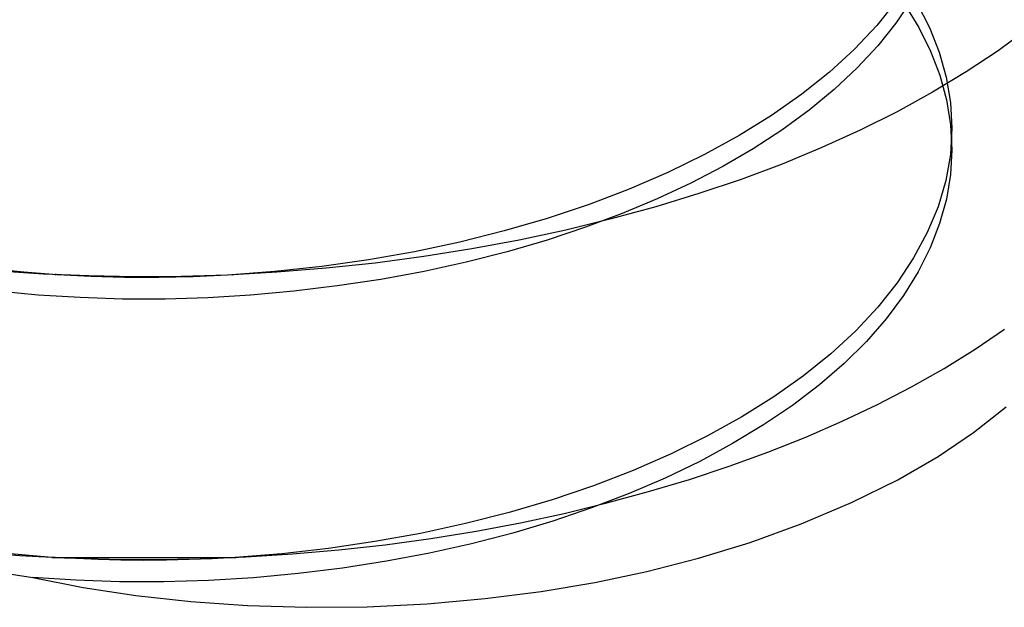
# Model space of a CAD drawing. Header units: millimetres. Extents: x -24 to 80, y -43 to 164.
# Tile 128 of 223: x -11.246 to -9.738, y 142.413 to 143.312. Entities that reach past the tile are written whole.
import ezdxf

# ---------------------------------------------------------------- set-up
doc = ezdxf.new("R2010")
doc.units = ezdxf.units.MM
doc.layers.add('MAIN-2', color=7, linetype='Continuous')

msp = doc.modelspace()

# ---------------------------------------------------------------- linework, layer by layer
at = {"layer": 'MAIN-2'}
for p, q in [((-9.9033, 143.3408), (-9.9334, 143.3034)), ((-9.8801, 143.3422), (-9.9042, 143.3066)), ((-9.8911, 143.3359), (-9.869, 143.3002)), ((-9.8718, 143.338), (-9.8527, 143.3004)), ((-9.9334, 143.3034), (-9.9677, 143.267)), ((-9.9042, 143.3066), (-9.9319, 143.272)), ((-9.869, 143.3002), (-9.851, 143.2641)), ((-9.8527, 143.3004), (-9.8377, 143.2624)), ((-9.7017, 143.2984), (-9.7476, 143.2647)), ((-9.9319, 143.272), (-9.9634, 143.2382)), ((-9.9677, 143.267), (-10.006, 143.2318)), ((-9.851, 143.2641), (-9.837, 143.2273)), ((-9.8377, 143.2624), (-9.8269, 143.2239)), ((-9.7476, 143.2647), (-9.7964, 143.2322)), ((-10.006, 143.2318), (-10.0484, 143.1979)), ((-9.9634, 143.2382), (-9.9985, 143.2053)), ((-9.7964, 143.2322), (-9.848, 143.201)), ((-9.837, 143.2273), (-9.8268, 143.1896)), ((-9.8269, 143.2239), (-9.8204, 143.1852)), ((-10.0484, 143.1979), (-10.0945, 143.1655)), ((-9.9985, 143.2053), (-10.0371, 143.1735)), ((-9.848, 143.201), (-9.9022, 143.1712)), ((-9.8268, 143.1896), (-9.8205, 143.1514)), ((-9.8204, 143.1852), (-9.8183, 143.1463)), ((-10.0945, 143.1655), (-10.1442, 143.1348)), ((-10.0371, 143.1735), (-10.0787, 143.1431)), ((-9.9022, 143.1712), (-9.9589, 143.143)), ((-9.8205, 143.1514), (-9.8183, 143.1131)), ((-10.0787, 143.1431), (-10.1229, 143.1144)), ((-9.9589, 143.143), (-10.0177, 143.1163)), ((-9.8183, 143.1463), (-9.8206, 143.1059)), ((-9.8183, 143.1435), (-9.8183, 143.1463)), ((-9.8183, 143.1408), (-9.8183, 143.1435)), ((-9.8183, 143.138), (-9.8183, 143.1408)), ((-9.8183, 143.1353), (-9.8183, 143.138)), ((-9.8183, 143.1325), (-9.8183, 143.1353)), ((-10.1442, 143.1348), (-10.1973, 143.1057)), ((-9.8183, 143.1297), (-9.8183, 143.1325)), ((-9.8183, 143.127), (-9.8183, 143.1297)), ((-9.8183, 143.1242), (-9.8183, 143.127)), ((-9.8183, 143.1215), (-9.8183, 143.1242)), ((-9.8183, 143.1187), (-9.8183, 143.1215)), ((-10.1973, 143.1057), (-10.2535, 143.0783)), ((-10.1229, 143.1144), (-10.1694, 143.0874)), ((-10.0177, 143.1163), (-10.0785, 143.0912)), ((-9.8206, 143.1059), (-9.8278, 143.0657)), ((-9.8183, 143.1131), (-9.8203, 143.0751)), ((-9.8183, 143.116), (-9.8183, 143.1187)), ((-9.8183, 143.1133), (-9.8183, 143.116)), ((-10.0785, 143.0912), (-10.1412, 143.0677)), ((-10.2535, 143.0783), (-10.3126, 143.0529)), ((-10.1694, 143.0874), (-10.2183, 143.062)), ((-9.8203, 143.0751), (-9.8266, 143.0374)), ((-10.2183, 143.062), (-10.2697, 143.0381)), ((-10.1412, 143.0677), (-10.2058, 143.0459)), ((-9.8278, 143.0657), (-9.8396, 143.0257)), ((-10.3126, 143.0529), (-10.3742, 143.0294)), ((-10.2058, 143.0459), (-10.2721, 143.0257)), ((-10.2697, 143.0381), (-10.3235, 143.0155)), ((-9.8266, 143.0374), (-9.8371, 143)), ((-10.3742, 143.0294), (-10.4382, 143.008)), ((-10.3235, 143.0155), (-10.3798, 142.9944)), ((-10.2721, 143.0257), (-10.3401, 143.0071)), ((-9.8396, 143.0257), (-9.856, 142.9862)), ((-10.4382, 143.008), (-10.5042, 142.9887)), ((-10.3401, 143.0071), (-10.4098, 142.9901)), ((-9.8371, 143), (-9.8516, 142.9629)), ((-10.5042, 142.9887), (-10.5721, 142.9717)), ((-10.4098, 142.9901), (-10.4811, 142.9748)), ((-10.3798, 142.9944), (-10.4385, 142.9748)), ((-9.856, 142.9862), (-9.877, 142.9474)), ((-10.5721, 142.9717), (-10.6415, 142.957)), ((-10.4811, 142.9748), (-10.5537, 142.9612)), ((-10.4385, 142.9748), (-10.4994, 142.957)), ((-10.6415, 142.957), (-10.7121, 142.9445)), ((-10.5537, 142.9612), (-10.6274, 142.9494)), ((-10.4994, 142.957), (-10.5623, 142.9409)), ((-9.8516, 142.9629), (-9.8701, 142.9262)), ((-10.7121, 142.9445), (-10.7836, 142.9344)), ((-10.702, 142.9395), (-10.7771, 142.9315)), ((-10.6274, 142.9494), (-10.702, 142.9395)), ((-10.5623, 142.9409), (-10.6269, 142.9268)), ((-9.877, 142.9474), (-9.9023, 142.9092)), ((-11.2401, 142.9254), (-11.3099, 142.9328)), ((-11.2098, 142.9227), (-11.2787, 142.9271)), ((-11.1892, 142.9216), (-11.2401, 142.9254)), ((-10.8556, 142.9266), (-10.928, 142.9212)), ((-10.8526, 142.9254), (-10.928, 142.9212)), ((-10.7836, 142.9344), (-10.8556, 142.9266)), ((-10.7771, 142.9315), (-10.8526, 142.9254)), ((-10.6269, 142.9268), (-10.6931, 142.9146)), ((-9.8701, 142.9262), (-9.8926, 142.8899)), ((-11.1403, 142.9198), (-11.2098, 142.9227)), ((-11.1922, 142.9219), (-11.1924, 142.9219)), ((-11.1924, 142.9219), (-11.1924, 142.9219)), ((-11.1917, 142.9218), (-11.1922, 142.9219)), ((-11.1915, 142.9218), (-11.192, 142.9218)), ((-11.192, 142.9218), (-11.192, 142.9218)), ((-11.192, 142.9218), (-11.1915, 142.9218)), ((-11.1908, 142.9218), (-11.1917, 142.9218)), ((-11.1915, 142.9218), (-11.1905, 142.9218)), ((-11.1912, 142.9218), (-11.1914, 142.9218)), ((-11.1914, 142.9218), (-11.1913, 142.9218)), ((-11.1913, 142.9218), (-11.1908, 142.9218)), ((-11.1905, 142.9218), (-11.1912, 142.9218)), ((-11.1377, 142.919), (-11.1892, 142.9216)), ((-11.0701, 142.9186), (-11.1403, 142.9198)), ((-11.0858, 142.9176), (-11.1377, 142.919)), ((-11.0334, 142.9175), (-11.0858, 142.9176)), ((-10.9993, 142.9191), (-11.0701, 142.9186)), ((-10.9807, 142.9187), (-11.0334, 142.9175)), ((-10.928, 142.9212), (-10.9993, 142.9191)), ((-10.928, 142.9212), (-10.9807, 142.9187)), ((-10.9209, 142.9216), (-10.9214, 142.9215)), ((-10.9204, 142.9216), (-10.9209, 142.9216)), ((-10.9199, 142.9216), (-10.9204, 142.9216)), ((-10.9197, 142.9216), (-10.92, 142.9216)), ((-10.92, 142.9216), (-10.9199, 142.9216)), ((-10.9199, 142.9216), (-10.9197, 142.9216)), ((-10.9194, 142.9216), (-10.9199, 142.9216)), ((-10.9194, 142.9216), (-10.9197, 142.9216)), ((-10.9197, 142.9216), (-10.9196, 142.9216)), ((-10.9196, 142.9216), (-10.9194, 142.9216)), ((-10.9192, 142.9216), (-10.9194, 142.9216)), ((-10.9189, 142.9216), (-10.9192, 142.9216)), ((-10.6931, 142.9146), (-10.7599, 142.9046)), ((-9.9023, 142.9092), (-9.9319, 142.872)), ((-11.2183, 142.8905), (-11.2815, 142.8965)), ((-10.8266, 142.8965), (-10.8927, 142.8905)), ((-10.7599, 142.9046), (-10.8266, 142.8965)), ((-11.154, 142.8866), (-11.2183, 142.8905)), ((-11.089, 142.8845), (-11.154, 142.8866)), ((-11.0236, 142.8845), (-11.089, 142.8845)), ((-10.9583, 142.8865), (-11.0236, 142.8845)), ((-10.8927, 142.8905), (-10.9583, 142.8865)), ((-9.8926, 142.8899), (-9.919, 142.8543)), ((-9.9319, 142.872), (-9.9657, 142.8358)), ((-9.919, 142.8543), (-9.9493, 142.8195)), ((-9.9657, 142.8358), (-10.0036, 142.8008)), ((-9.7828, 142.8078), (-9.7379, 142.8383)), ((-9.9493, 142.8195), (-9.9834, 142.7857)), ((-9.8302, 142.7783), (-9.7828, 142.8078)), ((-10.0036, 142.8008), (-10.0455, 142.7671)), ((-9.9834, 142.7857), (-10.0211, 142.7531)), ((-9.88, 142.7501), (-9.8302, 142.7783)), ((-10.0455, 142.7671), (-10.0912, 142.7348)), ((-10.0211, 142.7531), (-10.0623, 142.7217)), ((-9.9321, 142.7231), (-9.88, 142.7501)), ((-10.0912, 142.7348), (-10.1403, 142.7041)), ((-10.0623, 142.7217), (-10.1067, 142.6917)), ((-9.9862, 142.6974), (-9.9321, 142.7231)), ((-9.785, 142.6804), (-9.7354, 142.7196)), ((-10.1403, 142.7041), (-10.1928, 142.675)), ((-10.1067, 142.6917), (-10.1542, 142.6631)), ((-10.0422, 142.6731), (-9.9862, 142.6974)), ((-10.1928, 142.675), (-10.2483, 142.6477)), ((-10.1001, 142.6501), (-10.0422, 142.6731)), ((-9.8393, 142.6436), (-9.785, 142.6804)), ((-10.1542, 142.6631), (-10.2045, 142.636)), ((-10.2483, 142.6477), (-10.3067, 142.6222)), ((-10.1595, 142.6285), (-10.1001, 142.6501)), ((-9.9011, 142.6079), (-9.8393, 142.6436)), ((-10.3067, 142.6222), (-10.3676, 142.5987)), ((-10.2045, 142.636), (-10.2574, 142.6105)), ((-10.2204, 142.6084), (-10.1595, 142.6285)), ((-10.2574, 142.6105), (-10.3127, 142.5867)), ((-10.2829, 142.5896), (-10.2204, 142.6084)), ((-9.9721, 142.5728), (-9.9011, 142.6079)), ((-10.3676, 142.5987), (-10.4309, 142.5772)), ((-10.4309, 142.5772), (-10.4964, 142.5579)), ((-10.3127, 142.5867), (-10.3703, 142.5646)), ((-10.3468, 142.5723), (-10.2829, 142.5896)), ((-10.3703, 142.5646), (-10.4299, 142.5445)), ((-10.4123, 142.5564), (-10.3468, 142.5723)), ((-10.049, 142.5401), (-9.9721, 142.5728)), ((-10.4964, 142.5579), (-10.5636, 142.5408)), ((-10.4791, 142.542), (-10.4123, 142.5564)), ((-10.5636, 142.5408), (-10.6324, 142.5258)), ((-10.5473, 142.5292), (-10.4791, 142.542)), ((-10.4299, 142.5445), (-10.4912, 142.5263)), ((-10.1276, 142.5117), (-10.049, 142.5401)), ((-10.6324, 142.5258), (-10.7024, 142.5131)), ((-10.6867, 142.5084), (-10.6165, 142.5179)), ((-10.6165, 142.5179), (-10.5473, 142.5292)), ((-10.4912, 142.5263), (-10.5542, 142.5099)), ((-10.7733, 142.5027), (-10.8448, 142.4946)), ((-10.7024, 142.5131), (-10.7733, 142.5027)), ((-10.7574, 142.5005), (-10.6867, 142.5084)), ((-10.5542, 142.5099), (-10.6188, 142.4955)), ((-10.2066, 142.4877), (-10.1276, 142.5117)), ((-11.3135, 142.4969), (-11.246, 142.4917)), ((-11.2028, 142.4895), (-11.2782, 142.4961)), ((-11.246, 142.4917), (-11.178, 142.4882)), ((-11.1261, 142.4856), (-11.2028, 142.4895)), ((-11.1974, 142.489), (-11.1968, 142.489)), ((-11.1968, 142.489), (-11.1956, 142.4889)), ((-11.1956, 142.4889), (-11.1617, 142.4888)), ((-11.1949, 142.4889), (-11.1951, 142.4889)), ((-11.1946, 142.4889), (-11.1949, 142.4889)), ((-11.1943, 142.4889), (-11.1946, 142.4889)), ((-11.194, 142.4888), (-11.1943, 142.4889)), ((-11.1937, 142.4888), (-11.194, 142.4888)), ((-11.1934, 142.4888), (-11.1937, 142.4888)), ((-11.178, 142.4882), (-11.1094, 142.4862)), ((-11.1617, 142.4888), (-11.0122, 142.4886)), ((-11.04, 142.4858), (-10.9699, 142.487)), ((-11.0122, 142.4886), (-10.9154, 142.489)), ((-10.9517, 142.4869), (-10.9868, 142.4855)), ((-10.9699, 142.487), (-10.8994, 142.4898)), ((-10.9166, 142.4888), (-10.9517, 142.4869)), ((-10.8448, 142.4946), (-10.9166, 142.4888)), ((-10.9164, 142.4889), (-10.9165, 142.4889)), ((-10.9163, 142.4889), (-10.9164, 142.4889)), ((-10.9164, 142.4889), (-10.9164, 142.4889)), ((-10.9161, 142.489), (-10.9163, 142.489)), ((-10.9163, 142.489), (-10.9163, 142.4889)), ((-10.9163, 142.4889), (-10.9163, 142.4889)), ((-10.9154, 142.489), (-10.9108, 142.4893)), ((-10.8994, 142.4898), (-10.8284, 142.4943)), ((-10.8284, 142.4943), (-10.7574, 142.5005)), ((-10.6188, 142.4955), (-10.6847, 142.483)), ((-10.2856, 142.4676), (-10.2066, 142.4877)), ((-11.0915, 142.4847), (-11.1261, 142.4856)), ((-11.1094, 142.4862), (-11.04, 142.4858)), ((-11.0567, 142.4844), (-11.0915, 142.4847)), ((-11.0218, 142.4847), (-11.0567, 142.4844)), ((-10.9868, 142.4855), (-11.0218, 142.4847)), ((-10.7518, 142.4725), (-10.8198, 142.4641)), ((-10.6847, 142.483), (-10.7518, 142.4725)), ((-11.2725, 142.4655), (-11.2265, 142.4582)), ((-11.2265, 142.4582), (-11.149, 142.4431)), ((-11.1606, 142.4539), (-11.2265, 142.4582)), ((-10.8884, 142.4577), (-10.9572, 142.4536)), ((-10.8198, 142.4641), (-10.8884, 142.4577)), ((-10.3655, 142.4507), (-10.2856, 142.4676)), ((-11.0936, 142.4517), (-11.1606, 142.4539)), ((-11.149, 142.4431), (-11.0684, 142.4308)), ((-11.0257, 142.4515), (-11.0936, 142.4517)), ((-10.9572, 142.4536), (-11.0257, 142.4515)), ((-10.4476, 142.4369), (-10.3655, 142.4507)), ((-11.0684, 142.4308), (-10.9845, 142.4215)), ((-10.5333, 142.4258), (-10.4476, 142.4369)), ((-10.9845, 142.4215), (-10.8972, 142.4153)), ((-10.8972, 142.4153), (-10.8067, 142.4126)), ((-10.8067, 142.4126), (-10.7142, 142.4135)), ((-10.7142, 142.4135), (-10.6223, 142.4179)), ((-10.6223, 142.4179), (-10.5333, 142.4258))]:
    msp.add_line(p, q, dxfattribs=at)

doc.saveas('drawing.dxf')
